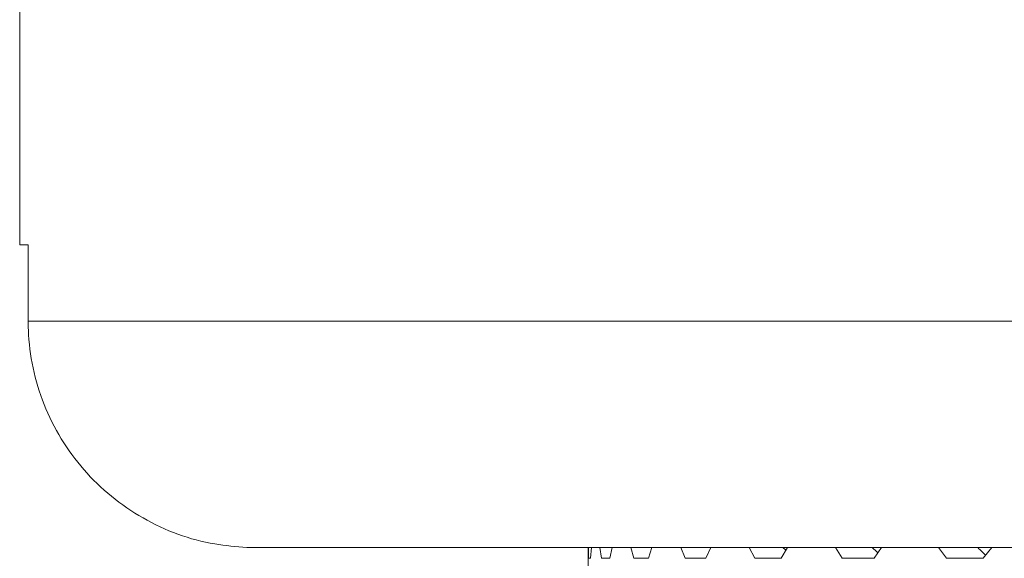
# Model space of a CAD drawing. Header units: inches. Extents: x -3.7 to 22.7, y -9.6 to 17.3.
# Tile 44 of 130: x -2.561 to -1.748, y 0.308 to 0.753. Entities that reach past the tile are written whole.
import ezdxf

# ---------------------------------------------------------------- set-up
doc = ezdxf.new("R2010")
doc.units = ezdxf.units.IN
doc.header["$MEASUREMENT"] = 0

msp = doc.modelspace()

# ---------------------------------------------------------------- linework, layer by layer
at = {"color": 7, "linetype": 'Continuous', "lineweight": 15}
for p, q in [((-2.56073, 0.94228), (-2.56073, 0.56728)), ((-2.55369, 0.56728), (-2.56073, 0.56728)), ((-2.55369, 0.56728), (-2.55369, 0.50428)), ((-2.55369, 0.50428), (-1.73136, 0.50428)), ((-2.36595, 0.31728), (-2.37323, 0.31742)), ((-1.63735, 0.31728), (-2.36595, 0.31728)), ((-2.09123, 0.31728), (-2.09123, 0.28795)), ((-2.091, 0.30846), (-2.09109, 0.31728)), ((-2.08929, 0.30846), (-2.08861, 0.31728)), ((-2.08026, 0.30846), (-2.08151, 0.31728)), ((-2.07337, 0.30846), (-2.07153, 0.31728)), ((-2.05354, 0.30846), (-2.05595, 0.31728)), ((-2.04157, 0.30846), (-2.03858, 0.31728)), ((-2.01116, 0.30846), (-2.01469, 0.31728)), ((-1.99422, 0.30846), (-1.99004, 0.31747)), ((-1.95358, 0.30846), (-1.95819, 0.31728)), ((-1.93186, 0.30846), (-1.9267, 0.31728)), ((-1.88141, 0.30846), (-1.88707, 0.31728)), ((-1.85515, 0.30846), (-1.84899, 0.31728)), ((-1.79546, 0.30846), (-1.80209, 0.31728)), ((-1.76495, 0.30846), (-1.75785, 0.31728)), ((-2.08929, 0.30846), (-2.091, 0.30846)), ((-2.07337, 0.30846), (-2.08026, 0.30846)), ((-2.04157, 0.30846), (-2.05354, 0.30846)), ((-1.99422, 0.30846), (-2.01116, 0.30846)), ((-1.93186, 0.30846), (-1.95358, 0.30846)), ((-1.85515, 0.30846), (-1.88141, 0.30846)), ((-1.76495, 0.30846), (-1.79546, 0.30846))]:
    msp.add_line(p, q, dxfattribs=at)
for points, knots in [([(-2.37323, 0.31742), (-2.38201, 0.31814), (-2.41179, 0.32056), (-2.46064, 0.33879), (-2.51045, 0.37927), (-2.54379, 0.43406), (-2.55336, 0.47843), (-2.55366, 0.50181), (-2.55369, 0.50428)], [0, 0, 0, 0, 0.092358, 0.313266, 0.534198, 0.754525, 0.974043, 1, 1, 1, 1]), ([(-1.9304, 0.31728), (-1.93036, 0.31725), (-1.92955, 0.31654), (-1.92874, 0.31582), (-1.92796, 0.31513)], [0, 0, 0, 0, 0.044024, 1, 1, 1, 1]), ([(-1.85666, 0.31728), (-1.85663, 0.31725), (-1.85507, 0.31582), (-1.85353, 0.31436), (-1.85203, 0.31294)], [0, 0, 0, 0, 0.021854, 1, 1, 1, 1]), ([(-1.76941, 0.31728), (-1.76938, 0.31725), (-1.76724, 0.31513), (-1.76512, 0.31297), (-1.76303, 0.31085)], [0, 0, 0, 0, 0.014758, 1, 1, 1, 1])]:
    msp.add_open_spline(points, degree=3, knots=knots, dxfattribs=at)

doc.saveas('drawing.dxf')
